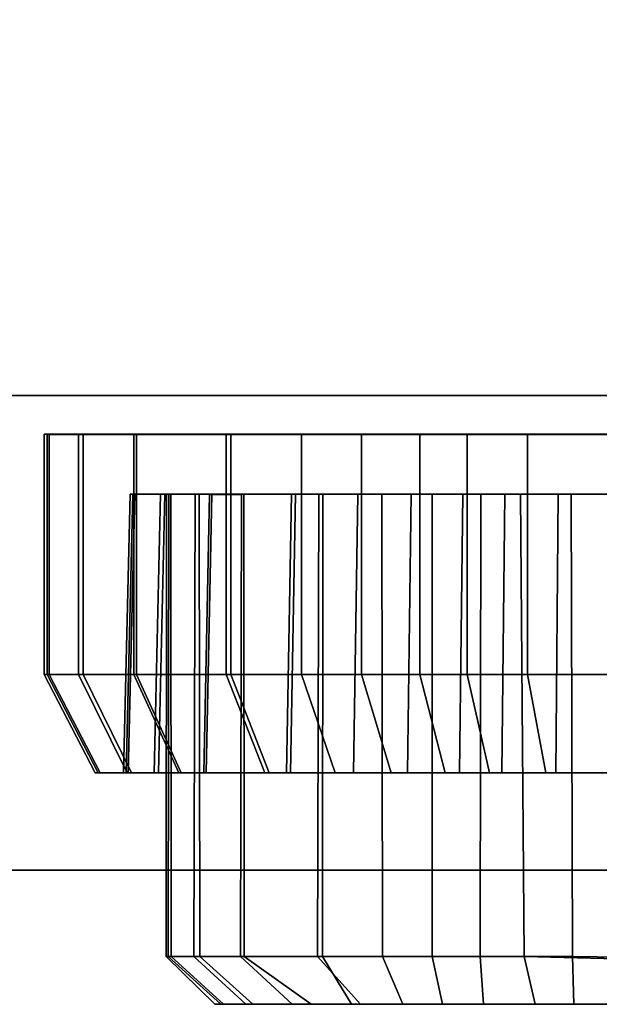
# Model space of a CAD drawing. Extents: x -17.9 to 18, y -14.2 to 13.3.
# Tile 23 of 61: x 1.3 to 2.2, y -13.5 to -11.9. Entities that reach past the tile are written whole.
import ezdxf

# ---------------------------------------------------------------- set-up
doc = ezdxf.new("R2010")
doc.units = 0
doc.layers.add('HDI8056C_KNOBS_-_3', color=252, linetype='CONTINUOUS')
doc.layers.add('RGM8058UC_-_BODY', color=252, linetype='CONTINUOUS')

msp = doc.modelspace()

# ---------------------------------------------------------------- linework, layer by layer
at = {"layer": 'HDI8056C_KNOBS_-_3'}
for points in [[(1.3607, -12.6133, 3.171), (1.3523, -12.6132, 2.9829), (2.5595, -12.613, 2.9555)], [(1.3523, -12.6132, 2.9829), (1.3572, -12.6132, 2.8097), (2.5595, -12.613, 2.9555)], [(1.3572, -12.9995, 2.8097), (1.3572, -12.6132, 2.8097), (1.3523, -12.6132, 2.9829), (1.3523, -12.9995, 2.9829)], [(1.3523, -12.9995, 2.9829), (1.3523, -12.6132, 2.9829), (1.3607, -12.6133, 3.171), (1.3607, -12.9995, 3.171)], [(1.3572, -12.6132, 2.8097), (1.4074, -12.6133, 2.5989), (2.5595, -12.613, 2.9555)], [(1.4074, -12.9995, 2.5989), (1.4074, -12.6133, 2.5989), (1.3572, -12.6132, 2.8097), (1.3572, -12.9995, 2.8097)], [(1.4153, -12.6133, 3.3611), (1.3607, -12.6133, 3.171), (2.5595, -12.613, 2.9555)], [(1.3607, -12.9995, 3.171), (1.3607, -12.6133, 3.171), (1.4153, -12.6133, 3.3611), (1.4153, -12.9995, 3.3611)], [(1.4074, -12.6133, 2.5989), (1.4967, -12.6133, 2.3746), (2.5595, -12.613, 2.9555)], [(1.4967, -12.9996, 2.3746), (1.4967, -12.6133, 2.3746), (1.4074, -12.6133, 2.5989), (1.4074, -12.9995, 2.5989)], [(1.5009, -12.6133, 3.556), (1.4153, -12.6133, 3.3611), (2.5595, -12.613, 2.9555)], [(1.4153, -12.9995, 3.3611), (1.4153, -12.6133, 3.3611), (1.5009, -12.6133, 3.556), (1.5009, -12.9995, 3.556)], [(1.4967, -12.6133, 2.3746), (1.6527, -12.6132, 2.1496), (2.5595, -12.613, 2.9555)], [(1.6527, -12.9995, 2.1496), (1.6527, -12.6132, 2.1496), (1.4967, -12.6133, 2.3746), (1.4967, -12.9996, 2.3746)], [(1.6453, -12.6133, 3.7519), (1.5009, -12.6133, 3.556), (2.5595, -12.613, 2.9555)], [(1.5009, -12.9995, 3.556), (1.5009, -12.6133, 3.556), (1.6453, -12.6133, 3.7519), (1.6453, -12.9995, 3.7519)], [(1.7661, -12.6133, 3.8665), (1.6453, -12.6133, 3.7519), (2.5595, -12.613, 2.9555)], [(1.6453, -12.9995, 3.7519), (1.6453, -12.6133, 3.7519), (1.7661, -12.6133, 3.8665), (1.7661, -12.9996, 3.8665)], [(1.6527, -12.6132, 2.1496), (1.8629, -12.6132, 1.9664), (2.5595, -12.613, 2.9555)], [(1.8629, -12.9994, 1.9664), (1.8629, -12.6132, 1.9664), (1.6527, -12.6132, 2.1496), (1.6527, -12.9995, 2.1496)], [(1.9565, -12.6133, 4.0004), (1.7661, -12.6133, 3.8665), (2.5595, -12.613, 2.9555)], [(1.7661, -12.9996, 3.8665), (1.7661, -12.6133, 3.8665), (1.9565, -12.6133, 4.0004), (1.9565, -12.9996, 4.0004)], [(1.8629, -12.6132, 1.9664), (2.0328, -12.6132, 1.8619), (2.5595, -12.613, 2.9555)], [(2.0328, -12.9994, 1.8619), (2.0328, -12.6132, 1.8619), (1.8629, -12.6132, 1.9664), (1.8629, -12.9994, 1.9664)], [(2.1299, -12.6133, 4.0866), (1.9565, -12.6133, 4.0004), (2.5595, -12.613, 2.9555)], [(1.9565, -12.9996, 4.0004), (1.9565, -12.6133, 4.0004), (2.1299, -12.6133, 4.0866), (2.1299, -12.9996, 4.0866)], [(2.0328, -12.6132, 1.8619), (2.2686, -12.6132, 1.7857), (2.5595, -12.613, 2.9555)], [(2.2686, -12.9994, 1.7857), (2.2686, -12.6132, 1.7857), (2.0328, -12.6132, 1.8619), (2.0328, -12.9994, 1.8619)], [(2.2738, -12.6133, 4.1321), (2.1299, -12.6133, 4.0866), (2.5595, -12.613, 2.9555)], [(2.1299, -12.9996, 4.0866), (2.1299, -12.6133, 4.0866), (2.2738, -12.6133, 4.1321), (2.2738, -12.9996, 4.1321)], [(1.4949, -12.7097, 2.8264), (1.4843, -13.1576, 2.8251), (1.4799, -13.1576, 2.98), (1.4906, -12.7097, 2.9798)], [(1.4906, -12.7097, 2.9798), (1.4799, -13.1576, 2.98), (1.4875, -13.1576, 3.1482), (1.498, -12.7097, 3.1463)], [(1.5393, -12.7097, 2.6397), (1.5292, -13.1576, 2.6365), (1.4843, -13.1576, 2.8251), (1.4949, -12.7097, 2.8264)], [(1.498, -12.7097, 3.1463), (1.4875, -13.1576, 3.1482), (1.5362, -13.1576, 3.3182), (1.5463, -12.7097, 3.3146)], [(1.553, -12.7097, 2.8334), (1.4949, -12.7097, 2.8264), (1.4906, -12.7097, 2.9798), (1.5489, -12.7097, 2.9784)], [(1.5489, -12.7097, 2.9784), (1.4906, -12.7097, 2.9798), (1.498, -12.7097, 3.1463), (1.5559, -12.7097, 3.1359)], [(1.595, -12.7097, 2.6569), (1.5393, -12.7097, 2.6397), (1.4949, -12.7097, 2.8264), (1.553, -12.7097, 2.8334)], [(1.5559, -12.7097, 3.1359), (1.498, -12.7097, 3.1463), (1.5463, -12.7097, 3.3146), (1.6016, -12.7097, 3.295)], [(1.6184, -12.7098, 2.4411), (1.609, -13.1576, 2.436), (1.5292, -13.1576, 2.6365), (1.5393, -12.7097, 2.6397)], [(1.5463, -12.7097, 3.3146), (1.5362, -13.1576, 3.3182), (1.6128, -13.1576, 3.4925), (1.6221, -12.7097, 3.4872)], [(1.6697, -12.7098, 2.4692), (1.6184, -12.7098, 2.4411), (1.5393, -12.7097, 2.6397), (1.595, -12.7097, 2.6569)], [(1.6016, -12.7097, 3.295), (1.5463, -12.7097, 3.3146), (1.6221, -12.7097, 3.4872), (1.6733, -12.7097, 3.4582)], [(1.5484, -13.4528, 2.9797), (1.5489, -12.7097, 2.9784), (1.5559, -12.7097, 3.1359), (1.5569, -13.4528, 3.138)], [(1.552, -13.4528, 2.8343), (1.553, -12.7097, 2.8334), (1.5489, -12.7097, 2.9784), (1.5484, -13.4528, 2.9797)], [(1.553, -12.7097, 2.8334), (1.552, -13.4528, 2.8343), (1.5933, -13.4528, 2.6575), (1.595, -12.7097, 2.6569)], [(1.5569, -13.4528, 3.138), (1.5559, -12.7097, 3.1359), (1.6016, -12.7097, 3.295), (1.6025, -13.4528, 3.2957)], [(1.6681, -13.4528, 2.4685), (1.6697, -12.7098, 2.4692), (1.595, -12.7097, 2.6569), (1.5933, -13.4528, 2.6575)], [(1.6025, -13.4528, 3.2957), (1.6016, -12.7097, 3.295), (1.6733, -12.7097, 3.4582), (1.6741, -13.4528, 3.4576)], [(1.7565, -12.7097, 2.2419), (1.7485, -13.1575, 2.2348), (1.609, -13.1576, 2.436), (1.6184, -12.7098, 2.4411)], [(1.6221, -12.7097, 3.4872), (1.6128, -13.1576, 3.4925), (1.742, -13.1576, 3.6677), (1.75, -12.7097, 3.6606)], [(1.8003, -12.7097, 2.2808), (1.7565, -12.7097, 2.2419), (1.6184, -12.7098, 2.4411), (1.6697, -12.7098, 2.4692)], [(1.6733, -12.7097, 3.4582), (1.6221, -12.7097, 3.4872), (1.75, -12.7097, 3.6606), (1.7942, -12.7097, 3.6222)], [(1.8002, -13.4528, 2.2861), (1.8003, -12.7097, 2.2808), (1.6697, -12.7098, 2.4692), (1.6681, -13.4528, 2.4685)], [(1.6741, -13.4528, 3.4576), (1.6733, -12.7097, 3.4582), (1.7942, -12.7097, 3.6222), (1.7921, -13.4528, 3.6193)], [(1.75, -12.7097, 3.6606), (1.742, -13.1576, 3.6677), (1.85, -13.1576, 3.7702), (1.857, -12.7097, 3.7622)], [(1.9426, -12.7096, 2.0796), (1.9365, -13.1575, 2.0709), (1.7485, -13.1575, 2.2348), (1.7565, -12.7097, 2.2419)], [(1.7942, -12.7097, 3.6222), (1.75, -12.7097, 3.6606), (1.857, -12.7097, 3.7622), (1.8953, -12.7097, 3.7181)], [(1.9763, -12.7096, 2.1274), (1.9426, -12.7096, 2.0796), (1.7565, -12.7097, 2.2419), (1.8003, -12.7097, 2.2808)], [(1.8953, -12.7097, 3.7181), (1.8965, -13.4528, 3.7192), (1.7921, -13.4528, 3.6193), (1.7942, -12.7097, 3.6222)], [(1.9764, -13.4528, 2.1285), (1.9763, -12.7096, 2.1274), (1.8003, -12.7097, 2.2808), (1.8002, -13.4528, 2.2861)], [(1.857, -12.7097, 3.7622), (1.85, -13.1576, 3.7702), (2.0202, -13.1576, 3.89), (2.0255, -12.7097, 3.8807)], [(1.8953, -12.7097, 3.7181), (1.857, -12.7097, 3.7622), (2.0255, -12.7097, 3.8807), (2.0547, -12.7097, 3.8303)], [(2.0547, -12.7097, 3.8303), (2.0537, -13.4528, 3.8317), (1.8965, -13.4528, 3.7192), (1.8953, -12.7097, 3.7181)], [(2.0931, -12.7096, 1.9871), (2.0885, -13.1575, 1.9775), (1.9365, -13.1575, 2.0709), (1.9426, -12.7096, 2.0796)], [(2.1186, -12.7096, 2.04), (2.0931, -12.7096, 1.9871), (1.9426, -12.7096, 2.0796), (1.9763, -12.7096, 2.1274)], [(2.1244, -13.4528, 2.0392), (2.1186, -12.7096, 2.04), (1.9763, -12.7096, 2.1274), (1.9764, -13.4528, 2.1285)], [(2.0255, -12.7097, 3.8807), (2.0202, -13.1576, 3.89), (2.1753, -13.1576, 3.967), (2.1791, -12.7097, 3.957)], [(2.0547, -12.7097, 3.8303), (2.0255, -12.7097, 3.8807), (2.1791, -12.7097, 3.957), (2.1999, -12.7097, 3.9024)], [(2.1999, -12.7097, 3.9024), (2.2018, -13.4528, 3.9046), (2.0537, -13.4528, 3.8317), (2.0547, -12.7097, 3.8303)], [(2.3019, -12.7096, 1.9196), (2.2993, -13.1575, 1.9093), (2.0885, -13.1575, 1.9775), (2.0931, -12.7096, 1.9871)], [(2.3159, -12.7096, 1.9761), (2.3019, -12.7096, 1.9196), (2.0931, -12.7096, 1.9871), (2.1186, -12.7096, 2.04)], [(2.338, -13.458, 1.9742), (2.3159, -12.7096, 1.9761), (2.1186, -12.7096, 2.04), (2.1244, -13.4528, 2.0392)], [(2.1791, -12.7097, 3.957), (2.1753, -13.1576, 3.967), (2.304, -13.1576, 4.0077), (2.3065, -12.7098, 3.9974)], [(2.1999, -12.7097, 3.9024), (2.1791, -12.7097, 3.957), (2.3065, -12.7098, 3.9974), (2.3203, -12.7098, 3.9405)], [(2.3203, -12.7098, 3.9405), (2.3203, -13.4546, 3.9419), (2.2018, -13.4528, 3.9046), (2.1999, -12.7097, 3.9024)], [(1.439, -13.1576, 2.8196), (1.3572, -12.9995, 2.8097), (1.3523, -12.9995, 2.9829), (1.4344, -13.1576, 2.9811)], [(1.4344, -13.1576, 2.9811), (1.3523, -12.9995, 2.9829), (1.3607, -12.9995, 3.171), (1.4423, -13.1576, 3.1564)], [(1.4857, -13.1576, 2.6231), (1.4074, -12.9995, 2.5989), (1.3572, -12.9995, 2.8097), (1.439, -13.1576, 2.8196)], [(1.4423, -13.1576, 3.1564), (1.3607, -12.9995, 3.171), (1.4153, -12.9995, 3.3611), (1.4931, -13.1576, 3.3335)], [(1.5689, -13.1576, 2.4141), (1.4967, -12.9996, 2.3746), (1.4074, -12.9995, 2.5989), (1.4857, -13.1576, 2.6231)], [(1.4931, -13.1576, 3.3335), (1.4153, -12.9995, 3.3611), (1.5009, -12.9995, 3.556), (1.5729, -13.1576, 3.5152)], [(1.7143, -13.1575, 2.2044), (1.6527, -12.9995, 2.1496), (1.4967, -12.9996, 2.3746), (1.5689, -13.1576, 2.4141)], [(1.5729, -13.1576, 3.5152), (1.5009, -12.9995, 3.556), (1.6453, -12.9995, 3.7519), (1.7075, -13.1576, 3.6977)], [(1.7075, -13.1576, 3.6977), (1.6453, -12.9995, 3.7519), (1.7661, -12.9996, 3.8665), (1.8201, -13.1576, 3.8045)], [(1.9102, -13.1575, 2.0336), (1.8629, -12.9994, 1.9664), (1.6527, -12.9995, 2.1496), (1.7143, -13.1575, 2.2044)], [(1.8201, -13.1576, 3.8045), (1.7661, -12.9996, 3.8665), (1.9565, -12.9996, 4.0004), (1.9975, -13.1576, 3.9294)], [(2.0686, -13.1575, 1.9363), (2.0328, -12.9994, 1.8619), (1.8629, -12.9994, 1.9664), (1.9102, -13.1575, 2.0336)], [(1.9975, -13.1576, 3.9294), (1.9565, -12.9996, 4.0004), (2.1299, -12.9996, 4.0866), (2.1591, -13.1576, 4.0096)], [(2.2883, -13.1575, 1.8652), (2.2686, -12.9994, 1.7857), (2.0328, -12.9994, 1.8619), (2.0686, -13.1575, 1.9363)], [(2.1591, -13.1576, 4.0096), (2.1299, -12.9996, 4.0866), (2.2738, -12.9996, 4.1321), (2.2932, -13.1576, 4.0521)], [(1.4843, -13.1576, 2.8251), (1.439, -13.1576, 2.8196), (1.4344, -13.1576, 2.9811), (1.4799, -13.1576, 2.98)], [(1.4799, -13.1576, 2.98), (1.4344, -13.1576, 2.9811), (1.4423, -13.1576, 3.1564), (1.4875, -13.1576, 3.1482)], [(1.5292, -13.1576, 2.6365), (1.4857, -13.1576, 2.6231), (1.439, -13.1576, 2.8196), (1.4843, -13.1576, 2.8251)], [(1.4875, -13.1576, 3.1482), (1.4423, -13.1576, 3.1564), (1.4931, -13.1576, 3.3335), (1.5362, -13.1576, 3.3182)], [(1.609, -13.1576, 2.436), (1.5689, -13.1576, 2.4141), (1.4857, -13.1576, 2.6231), (1.5292, -13.1576, 2.6365)], [(1.5362, -13.1576, 3.3182), (1.4931, -13.1576, 3.3335), (1.5729, -13.1576, 3.5152), (1.6128, -13.1576, 3.4925)], [(1.7485, -13.1575, 2.2348), (1.7143, -13.1575, 2.2044), (1.5689, -13.1576, 2.4141), (1.609, -13.1576, 2.436)], [(1.6128, -13.1576, 3.4925), (1.5729, -13.1576, 3.5152), (1.7075, -13.1576, 3.6977), (1.742, -13.1576, 3.6677)], [(1.742, -13.1576, 3.6677), (1.7075, -13.1576, 3.6977), (1.8201, -13.1576, 3.8045), (1.85, -13.1576, 3.7702)], [(1.9365, -13.1575, 2.0709), (1.9102, -13.1575, 2.0336), (1.7143, -13.1575, 2.2044), (1.7485, -13.1575, 2.2348)], [(1.85, -13.1576, 3.7702), (1.8201, -13.1576, 3.8045), (1.9975, -13.1576, 3.9294), (2.0202, -13.1576, 3.89)], [(2.0885, -13.1575, 1.9775), (2.0686, -13.1575, 1.9363), (1.9102, -13.1575, 2.0336), (1.9365, -13.1575, 2.0709)], [(2.0202, -13.1576, 3.89), (1.9975, -13.1576, 3.9294), (2.1591, -13.1576, 4.0096), (2.1753, -13.1576, 3.967)], [(2.2993, -13.1575, 1.9093), (2.2883, -13.1575, 1.8652), (2.0686, -13.1575, 1.9363), (2.0885, -13.1575, 1.9775)], [(2.1753, -13.1576, 3.967), (2.1591, -13.1576, 4.0096), (2.2932, -13.1576, 4.0521), (2.304, -13.1576, 4.0077)], [(1.6366, -13.5296, 2.8067), (1.552, -13.4528, 2.8343), (1.5484, -13.4528, 2.9797), (1.6266, -13.5296, 2.9549)], [(1.5484, -13.4528, 2.9797), (1.5569, -13.4528, 3.138), (1.6408, -13.5296, 3.1054), (1.6266, -13.5296, 2.9549)], [(1.552, -13.4528, 2.8343), (1.6366, -13.5296, 2.8067), (1.6769, -13.5296, 2.643), (1.5933, -13.4528, 2.6575)], [(1.5569, -13.4528, 3.138), (1.6025, -13.4528, 3.2957), (1.6882, -13.5296, 3.278), (1.6408, -13.5296, 3.1054)], [(1.6681, -13.4528, 2.4685), (1.5933, -13.4528, 2.6575), (1.6769, -13.5296, 2.643), (1.751, -13.5296, 2.492)], [(1.6025, -13.4528, 3.2957), (1.6741, -13.4528, 3.4576), (1.7819, -13.5296, 3.4582), (1.6882, -13.5296, 3.278)], [(1.8002, -13.4528, 2.2861), (1.6681, -13.4528, 2.4685), (1.751, -13.5296, 2.492), (1.8469, -13.5296, 2.352)], [(1.6741, -13.4528, 3.4576), (1.7921, -13.4528, 3.6193), (1.861, -13.5296, 3.559), (1.7819, -13.5296, 3.4582)], [(1.7921, -13.4528, 3.6193), (1.8965, -13.4528, 3.7192), (1.929, -13.5296, 3.6244), (1.861, -13.5296, 3.559)], [(1.9764, -13.4528, 2.1285), (1.8002, -13.4528, 2.2861), (1.8469, -13.5296, 2.352), (1.9931, -13.5296, 2.2133)], [(1.8965, -13.4528, 3.7192), (2.0537, -13.4528, 3.8317), (2.059, -13.5296, 3.7362), (1.929, -13.5296, 3.6244)], [(2.1244, -13.4528, 2.0392), (1.9764, -13.4528, 2.1285), (1.9931, -13.5296, 2.2133), (2.142, -13.5296, 2.1229)], [(2.0537, -13.4528, 3.8317), (2.2018, -13.4528, 3.9046), (2.2043, -13.5296, 3.8084), (2.059, -13.5296, 3.7362)], [(2.142, -13.5296, 2.1229), (2.3026, -13.5296, 2.0583), (2.338, -13.458, 1.9742), (2.1244, -13.4528, 2.0392)], [(2.2018, -13.4528, 3.9046), (2.3203, -13.4546, 3.9419), (2.3044, -13.5296, 3.8529), (2.2043, -13.5296, 3.8084)], [(1.811, -13.5296, 3.0726), (1.8107, -13.5296, 2.8888), (1.6266, -13.5296, 2.9549), (1.6408, -13.5296, 3.1054)], [(1.6266, -13.5296, 2.9549), (1.8107, -13.5296, 2.8888), (1.8275, -13.5296, 2.7131), (1.6366, -13.5296, 2.8067)], [(1.6366, -13.5296, 2.8067), (1.8275, -13.5296, 2.7131), (1.8615, -13.5296, 2.5232), (1.6769, -13.5296, 2.643)], [(1.6882, -13.5296, 3.278), (1.8509, -13.5296, 3.2587), (1.811, -13.5296, 3.0726), (1.6408, -13.5296, 3.1054)], [(1.8615, -13.5296, 2.5232), (1.8469, -13.5296, 2.352), (1.751, -13.5296, 2.492), (1.6769, -13.5296, 2.643)], [(1.923, -13.5296, 3.4591), (1.8509, -13.5296, 3.2587), (1.6882, -13.5296, 3.278), (1.7819, -13.5296, 3.4582)], [(1.929, -13.5296, 3.6244), (1.923, -13.5296, 3.4591), (1.7819, -13.5296, 3.4582), (1.861, -13.5296, 3.559)], [(2.065, -13.5296, 3.0277), (2.0517, -13.5296, 2.81), (1.8107, -13.5296, 2.8888), (1.811, -13.5296, 3.0726)], [(1.8107, -13.5296, 2.8888), (2.0517, -13.5296, 2.81), (2.0397, -13.5296, 2.6085), (1.8275, -13.5296, 2.7131)], [(1.8509, -13.5296, 3.2587), (2.0648, -13.5296, 3.2436), (2.065, -13.5296, 3.0277), (1.811, -13.5296, 3.0726)], [(1.8275, -13.5296, 2.7131), (2.0397, -13.5296, 2.6085), (2.0244, -13.5296, 2.4058), (1.8615, -13.5296, 2.5232)], [(2.0244, -13.5296, 2.4058), (1.9931, -13.5296, 2.2133), (1.8469, -13.5296, 2.352), (1.8615, -13.5296, 2.5232)], [(2.0709, -13.5296, 3.4795), (2.0648, -13.5296, 3.2436), (1.8509, -13.5296, 3.2587), (1.923, -13.5296, 3.4591)], [(2.059, -13.5296, 3.7362), (2.0709, -13.5296, 3.4795), (1.923, -13.5296, 3.4591), (1.929, -13.5296, 3.6244)], [(2.1765, -13.5296, 2.345), (2.142, -13.5296, 2.1229), (1.9931, -13.5296, 2.2133), (2.0244, -13.5296, 2.4058)], [(2.0397, -13.5296, 2.6085), (2.1953, -13.5296, 2.5629), (2.1765, -13.5296, 2.345), (2.0244, -13.5296, 2.4058)], [(2.2103, -13.5296, 2.7724), (2.1953, -13.5296, 2.5629), (2.0397, -13.5296, 2.6085), (2.0517, -13.5296, 2.81)], [(2.2109, -13.5296, 3.0205), (2.2103, -13.5296, 2.7724), (2.0517, -13.5296, 2.81), (2.065, -13.5296, 3.0277)], [(2.2043, -13.5296, 3.8084), (2.2102, -13.5296, 3.4868), (2.0709, -13.5296, 3.4795), (2.059, -13.5296, 3.7362)], [(2.2109, -13.5296, 3.2372), (2.2109, -13.5296, 3.0205), (2.065, -13.5296, 3.0277), (2.0648, -13.5296, 3.2436)], [(2.2102, -13.5296, 3.4868), (2.2109, -13.5296, 3.2372), (2.0648, -13.5296, 3.2436), (2.0709, -13.5296, 3.4795)], [(2.3026, -13.5296, 2.0583), (2.142, -13.5296, 2.1229), (2.1765, -13.5296, 2.345), (2.3066, -13.5296, 2.3072)], [(2.1953, -13.5296, 2.5629), (2.3077, -13.5296, 2.5276), (2.3066, -13.5296, 2.3072), (2.1765, -13.5296, 2.345)], [(2.3077, -13.5296, 2.5276), (2.1953, -13.5296, 2.5629), (2.2103, -13.5296, 2.7724), (2.3081, -13.5296, 2.7587)], [(2.2043, -13.5296, 3.8084), (2.3044, -13.5296, 3.8529), (2.3081, -13.5296, 3.495), (2.2102, -13.5296, 3.4868)], [(2.3081, -13.5296, 3.246), (2.2109, -13.5296, 3.2372), (2.2102, -13.5296, 3.4868), (2.3081, -13.5296, 3.495)], [(2.3081, -13.5296, 3.0254), (2.3081, -13.5296, 2.7587), (2.2103, -13.5296, 2.7724), (2.2109, -13.5296, 3.0205)], [(2.2109, -13.5296, 3.0205), (2.2109, -13.5296, 3.2372), (2.3081, -13.5296, 3.246), (2.3081, -13.5296, 3.0254)]]:
    msp.add_3dface(points, dxfattribs=at)
at = {"layer": 'RGM8058UC_-_BODY'}
for points in [[(-5.6867, -10.5613, 7.5263), (5.6879, -10.5613, 7.5263), (5.6879, -12.5511, 7.5263), (-5.6867, -12.5511, 7.5263)], [(-5.6867, -12.5511, 0.0396), (5.6879, -12.5511, 0.0396), (5.6879, -10.5613, 0.0396), (-5.6867, -10.5613, 0.0396)], [(5.6879, -12.5511, 0.0396), (-5.6867, -12.5511, 0.0396), (-5.6867, -12.5511, 5.9875), (5.6879, -12.5511, 5.9875)], [(5.6879, -12.5511, 5.9875), (-5.6867, -12.5511, 5.9875), (-5.6867, -13.3138, 5.9875), (5.6879, -13.3138, 5.9875)], [(-5.6867, -12.5511, 7.5263), (5.6879, -12.5511, 7.5263), (5.6879, -13.3138, 7.5263), (-5.6867, -13.3138, 7.5263)], [(-5.6867, -13.3138, 7.5263), (5.6879, -13.3138, 7.5263), (5.6879, -13.3138, 5.9875), (-5.6867, -13.3138, 5.9875)]]:
    msp.add_3dface(points, dxfattribs=at)

doc.saveas('drawing.dxf')
